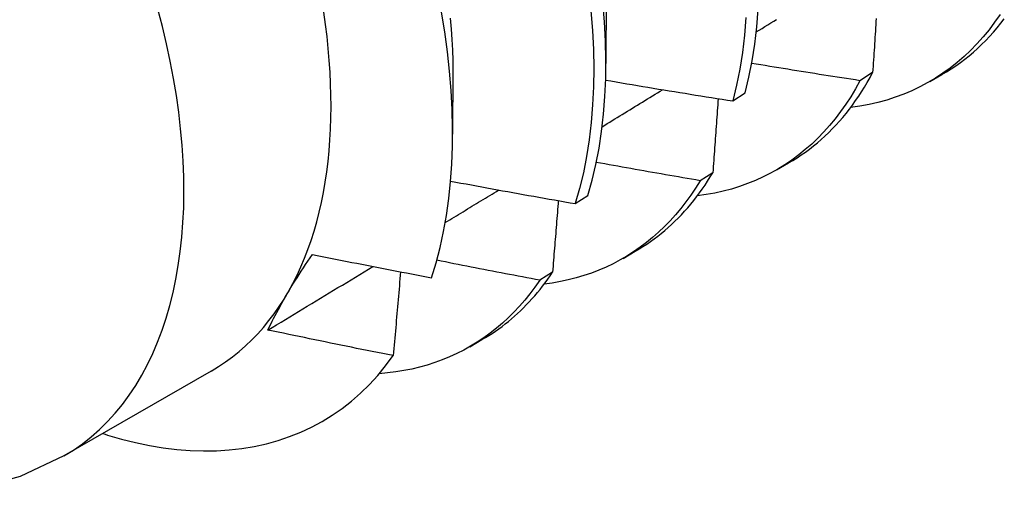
# Model space of a CAD drawing. Header units: inches. Extents: x 15 to 368, y 32 to 178.
# Tile 71 of 84: x 345.959 to 346.182, y 137.718 to 137.824. Entities that reach past the tile are written whole.
import ezdxf

# ---------------------------------------------------------------- set-up
doc = ezdxf.new("R2010")
doc.units = ezdxf.units.IN
doc.header["$MEASUREMENT"] = 0
doc.layers.add('Visible Edges(ANSI)', color=7, linetype='Continuous', lineweight=25)
doc.layers.add('Visible Tangent Edges(ANSI)', color=7, linetype='Continuous', lineweight=25)

msp = doc.modelspace()

# ---------------------------------------------------------------- linework, layer by layer
at = {"layer": 'Visible Edges(ANSI)'}
for p, q in [((346.0916, 137.83289), (346.09158, 137.81443)), ((346.05681, 137.81285), (346.05679, 137.79843)), ((346.15212, 137.81236), (346.14922, 137.81054)), ((346.16506, 137.81032), (346.16784, 137.81193)), ((346.12035, 137.80594), (346.12321, 137.8078)), ((346.13026, 137.79029), (346.13304, 137.79189)), ((346.11584, 137.78967), (346.11294, 137.78786)), ((346.08463, 137.78266), (346.08749, 137.78451)), ((346.09546, 137.77025), (346.09824, 137.77185)), ((346.07946, 137.7671), (346.07654, 137.7653)), ((346.06066, 137.75021), (346.06344, 137.75181)), ((346.00195, 137.74468), (345.96854, 137.72544))]:
    msp.add_line(p, q, dxfattribs=at)
at = {"layer": 'Visible Edges(ANSI)', "flags": 128}
for points in [[(346.08749, 137.78451), (346.08846, 137.78797), (346.0893, 137.79155), (346.09001, 137.79524), (346.09059, 137.79904), (346.09104, 137.80295), (346.09135, 137.80696), (346.09153, 137.81106), (346.09158, 137.81525), (346.09149, 137.81952), (346.09127, 137.82388), (346.09091, 137.82831)], [(346.05199, 137.76585), (346.05302, 137.76922), (346.05393, 137.7727), (346.05472, 137.7763), (346.05538, 137.77999), (346.05591, 137.78379), (346.05632, 137.78767), (346.0566, 137.79164), (346.05676, 137.7957), (346.05678, 137.79983), (346.05668, 137.80404), (346.05645, 137.80833), (346.05609, 137.81268), (346.0556, 137.8171), (346.05499, 137.82158), (346.05424, 137.82611)], [(346.08816, 137.82637), (346.0885, 137.82194), (346.08872, 137.8176), (346.0888, 137.81333), (346.08874, 137.80914), (346.08855, 137.80505), (346.08823, 137.80105), (346.08777, 137.79715), (346.08718, 137.79336), (346.08646, 137.78967), (346.08561, 137.7861), (346.08463, 137.78266)], [(346.12333, 137.82485), (346.123, 137.82085), (346.12254, 137.81696), (346.12194, 137.81317), (346.12121, 137.8095), (346.12035, 137.80594)], [(346.12321, 137.8078), (346.12405, 137.81137), (346.12477, 137.81506), (346.12536, 137.81885), (346.12581, 137.82275), (346.12614, 137.82675)], [(346.18104, 137.82557), (346.17981, 137.8238), (346.17853, 137.82209), (346.17719, 137.82046), (346.1758, 137.8189), (346.17435, 137.81742), (346.17286, 137.816), (346.17131, 137.81467), (346.16971, 137.81341), (346.16807, 137.81222), (346.16638, 137.81112), (346.16464, 137.81009), (346.16286, 137.80914), (346.16104, 137.80827), (346.15917, 137.80748), (346.15726, 137.80677), (346.15531, 137.80614), (346.15332, 137.8056), (346.15129, 137.80513), (346.14922, 137.80475), (346.14712, 137.80445)], [(346.05626, 137.82468), (346.05647, 137.82225), (346.05663, 137.81986), (346.05675, 137.81749), (346.05681, 137.81515), (346.05683, 137.81284)], [(346.12569, 137.82159), (346.12636, 137.822), (346.12702, 137.82241), (346.12768, 137.82282), (346.12834, 137.82322), (346.129, 137.82363), (346.12966, 137.82404), (346.13033, 137.82445)], [(346.15291, 137.82467), (346.15286, 137.82395), (346.15282, 137.82322), (346.15277, 137.8225), (346.15273, 137.82178), (346.15268, 137.82106), (346.15264, 137.82033), (346.15259, 137.81961), (346.15254, 137.81889), (346.1525, 137.81816), (346.15245, 137.81744), (346.1524, 137.81671), (346.15236, 137.81599), (346.15231, 137.81526), (346.15226, 137.81454), (346.15222, 137.81381), (346.15217, 137.81309), (346.15212, 137.81236)], [(346.16784, 137.81193), (346.16891, 137.81257), (346.16997, 137.81324), (346.17101, 137.81394), (346.17203, 137.81466), (346.17304, 137.81542), (346.17402, 137.81621), (346.17499, 137.81703), (346.17593, 137.81787), (346.17686, 137.81875), (346.17777, 137.81965), (346.17865, 137.82059), (346.17952, 137.82155), (346.18037, 137.82253), (346.18119, 137.82355), (346.182, 137.82459)], [(346.14922, 137.81054), (346.1482, 137.8107), (346.14717, 137.81085), (346.14615, 137.81101), (346.14512, 137.81117), (346.1441, 137.81133), (346.14308, 137.81149), (346.14205, 137.81165), (346.14103, 137.81181), (346.14, 137.81197), (346.13898, 137.81214), (346.13796, 137.8123), (346.13693, 137.81246), (346.13591, 137.81262), (346.13489, 137.81279), (346.13386, 137.81295), (346.13284, 137.81312), (346.13182, 137.81328), (346.1308, 137.81345), (346.12977, 137.81362), (346.12875, 137.81378), (346.12773, 137.81395), (346.12671, 137.81412), (346.12569, 137.81429), (346.12467, 137.81446)], [(346.13304, 137.79189), (346.13402, 137.79247), (346.13498, 137.79307), (346.13593, 137.7937), (346.13686, 137.79435), (346.13778, 137.79503), (346.13868, 137.79574), (346.13957, 137.79646), (346.14044, 137.79721), (346.1413, 137.79799), (346.14214, 137.79879), (346.14296, 137.79961), (346.14377, 137.80045), (346.14456, 137.80132), (346.14533, 137.80221), (346.14609, 137.80313), (346.14683, 137.80406), (346.14755, 137.80502), (346.14826, 137.80601), (346.14895, 137.80701), (346.14962, 137.80804), (346.15027, 137.80909), (346.15091, 137.81016), (346.15152, 137.81125), (346.15212, 137.81236)], [(346.09152, 137.81067), (346.09272, 137.81047), (346.09392, 137.81026), (346.09512, 137.81006), (346.09632, 137.80986), (346.09752, 137.80965), (346.09872, 137.80945), (346.09992, 137.80925), (346.10112, 137.80905), (346.10232, 137.80885), (346.10352, 137.80865), (346.10472, 137.80846), (346.10592, 137.80826), (346.10712, 137.80806), (346.10832, 137.80786), (346.10953, 137.80767), (346.11073, 137.80747), (346.11193, 137.80728), (346.11313, 137.80709), (346.11434, 137.80689), (346.11554, 137.8067), (346.11674, 137.80651), (346.11794, 137.80632), (346.11915, 137.80613), (346.12035, 137.80594)], [(346.14922, 137.81054), (346.1482, 137.80869), (346.14713, 137.80691), (346.14601, 137.80519), (346.14484, 137.80352), (346.14363, 137.80192), (346.14236, 137.80039), (346.14105, 137.79892), (346.13969, 137.79751), (346.13828, 137.79617), (346.13683, 137.7949), (346.13534, 137.79369), (346.1338, 137.79255), (346.13222, 137.79149), (346.1306, 137.79049), (346.12894, 137.78956), (346.12724, 137.7887), (346.1255, 137.78791), (346.12372, 137.78719), (346.12191, 137.78655), (346.12006, 137.78597), (346.11817, 137.78547), (346.11626, 137.78505), (346.11431, 137.78469), (346.11232, 137.78441)], [(346.09073, 137.8001), (346.0913, 137.80045), (346.09187, 137.8008), (346.09244, 137.80115), (346.09301, 137.8015), (346.09358, 137.80185), (346.09415, 137.8022), (346.09472, 137.80255), (346.0953, 137.8029), (346.09587, 137.80325), (346.09644, 137.8036), (346.09701, 137.80395), (346.09758, 137.8043), (346.09815, 137.80465), (346.09872, 137.805), (346.09929, 137.80535), (346.09986, 137.8057), (346.10043, 137.80605), (346.101, 137.8064), (346.10158, 137.80675), (346.10215, 137.8071), (346.10272, 137.80745), (346.10329, 137.8078), (346.10386, 137.80815), (346.10443, 137.8085)], [(346.11705, 137.80646), (346.117, 137.80576), (346.11695, 137.80507), (346.1169, 137.80437), (346.11685, 137.80367), (346.1168, 137.80297), (346.11675, 137.80228), (346.1167, 137.80158), (346.11665, 137.80088), (346.1166, 137.80018), (346.11655, 137.79948), (346.11651, 137.79878), (346.11645, 137.79808), (346.1164, 137.79738), (346.11635, 137.79668), (346.1163, 137.79598), (346.11625, 137.79528), (346.1162, 137.79458), (346.11615, 137.79388), (346.1161, 137.79318), (346.11605, 137.79248), (346.116, 137.79177), (346.11595, 137.79107), (346.11589, 137.79037), (346.11584, 137.78967)], [(346.11294, 137.78786), (346.11195, 137.78802), (346.11097, 137.78819), (346.10999, 137.78836), (346.10901, 137.78853), (346.10803, 137.7887), (346.10704, 137.78887), (346.10606, 137.78904), (346.10508, 137.78921), (346.1041, 137.78938), (346.10312, 137.78955), (346.10214, 137.78972), (346.10116, 137.7899), (346.10018, 137.79007), (346.09919, 137.79024), (346.09821, 137.79042), (346.09723, 137.79059), (346.09625, 137.79077), (346.09527, 137.79094), (346.09429, 137.79112), (346.09331, 137.79129), (346.09233, 137.79147), (346.09136, 137.79165), (346.09038, 137.79182), (346.0894, 137.792)], [(346.09824, 137.77185), (346.09912, 137.77237), (346.09999, 137.77291), (346.10085, 137.77347), (346.10169, 137.77405), (346.10252, 137.77465), (346.10334, 137.77527), (346.10415, 137.77591), (346.10494, 137.77657), (346.10572, 137.77724), (346.10649, 137.77794), (346.10725, 137.77866), (346.10799, 137.77939), (346.10872, 137.78015), (346.10944, 137.78092), (346.11014, 137.78171), (346.11083, 137.78252), (346.1115, 137.78335), (346.11217, 137.7842), (346.11281, 137.78507), (346.11345, 137.78595), (346.11407, 137.78685), (346.11467, 137.78777), (346.11527, 137.78871), (346.11584, 137.78967)], [(346.05633, 137.78776), (346.05751, 137.78754), (346.05868, 137.78733), (346.05986, 137.78711), (346.06104, 137.78689), (346.06221, 137.78667), (346.06339, 137.78645), (346.06457, 137.78624), (346.06575, 137.78602), (346.06693, 137.78581), (346.0681, 137.78559), (346.06928, 137.78538), (346.07046, 137.78517), (346.07164, 137.78495), (346.07282, 137.78474), (346.074, 137.78453), (346.07518, 137.78432), (346.07636, 137.78411), (346.07754, 137.7839), (346.07872, 137.78369), (346.0799, 137.78348), (346.08108, 137.78327), (346.08227, 137.78307), (346.08345, 137.78286), (346.08463, 137.78266)], [(346.11294, 137.78786), (346.11191, 137.7862), (346.11084, 137.7846), (346.10973, 137.78306), (346.10857, 137.78157), (346.10738, 137.78013), (346.10614, 137.77876), (346.10486, 137.77744), (346.10354, 137.77618), (346.10218, 137.77498), (346.10078, 137.77384), (346.09934, 137.77276), (346.09787, 137.77174), (346.09636, 137.77078), (346.09481, 137.76988), (346.09323, 137.76904), (346.09161, 137.76827), (346.08996, 137.76756), (346.08827, 137.76691), (346.08656, 137.76633), (346.08481, 137.76581), (346.08303, 137.76535), (346.08123, 137.76496), (346.07939, 137.76463), (346.07753, 137.76437)], [(346.05511, 137.77836), (346.05561, 137.77867), (346.05612, 137.77898), (346.05662, 137.77929), (346.05713, 137.77959), (346.05763, 137.7799), (346.05814, 137.78021), (346.05865, 137.78052), (346.05915, 137.78083), (346.05966, 137.78113), (346.06016, 137.78144), (346.06067, 137.78175), (346.06117, 137.78206), (346.06168, 137.78236), (346.06218, 137.78267), (346.06269, 137.78298), (346.0632, 137.78329), (346.0637, 137.7836), (346.06421, 137.7839), (346.06471, 137.78421), (346.06522, 137.78452), (346.06572, 137.78483), (346.06623, 137.78513), (346.06673, 137.78544), (346.06724, 137.78575)], [(346.08076, 137.78333), (346.08071, 137.78266), (346.08066, 137.78198), (346.0806, 137.78131), (346.08055, 137.78063), (346.0805, 137.77996), (346.08044, 137.77929), (346.08039, 137.77861), (346.08034, 137.77793), (346.08028, 137.77726), (346.08023, 137.77658), (346.08018, 137.77591), (346.08012, 137.77523), (346.08007, 137.77455), (346.08001, 137.77388), (346.07996, 137.7732), (346.0799, 137.77252), (346.07985, 137.77185), (346.07979, 137.77117), (346.07974, 137.77049), (346.07968, 137.76981), (346.07963, 137.76913), (346.07957, 137.76846), (346.07951, 137.76778), (346.07946, 137.7671)], [(346.01485, 137.75399), (346.01516, 137.75464), (346.01549, 137.7553), (346.01582, 137.75597), (346.01616, 137.75663), (346.01651, 137.75731), (346.01687, 137.75799), (346.01724, 137.75867), (346.01761, 137.75936), (346.018, 137.76006), (346.0184, 137.76076), (346.01881, 137.76147), (346.01923, 137.76218), (346.01966, 137.7629), (346.02009, 137.76363), (346.02054, 137.76436), (346.02099, 137.76509), (346.02146, 137.76583), (346.02193, 137.76657), (346.02241, 137.76732), (346.0229, 137.76808), (346.02339, 137.76884), (346.0239, 137.7696), (346.02442, 137.77037), (346.02494, 137.77114)], [(346.02494, 137.77114), (346.02606, 137.77092), (346.02719, 137.77069), (346.02831, 137.77046), (346.02944, 137.77024), (346.03056, 137.77001), (346.03169, 137.76979), (346.03282, 137.76957), (346.03394, 137.76934), (346.03507, 137.76912), (346.03619, 137.7689), (346.03732, 137.76868), (346.03845, 137.76846), (346.03958, 137.76824), (346.0407, 137.76802), (346.04183, 137.7678), (346.04296, 137.76758), (346.04409, 137.76736), (346.04522, 137.76715), (346.04634, 137.76693), (346.04747, 137.76671), (346.0486, 137.7665), (346.04973, 137.76628), (346.05086, 137.76607), (346.05199, 137.76585)], [(346.07654, 137.7653), (346.07557, 137.76548), (346.07459, 137.76566), (346.07362, 137.76585), (346.07264, 137.76603), (346.07167, 137.76621), (346.0707, 137.7664), (346.06972, 137.76658), (346.06875, 137.76677), (346.06777, 137.76696), (346.0668, 137.76714), (346.06583, 137.76733), (346.06485, 137.76752), (346.06388, 137.76771), (346.06291, 137.76789), (346.06193, 137.76808), (346.06096, 137.76827), (346.05999, 137.76846), (346.05902, 137.76865), (346.05804, 137.76884), (346.05707, 137.76903), (346.0561, 137.76923), (346.05513, 137.76942), (346.05416, 137.76961), (346.05319, 137.7698)], [(346.01485, 137.75399), (346.01585, 137.75459), (346.01684, 137.75519), (346.01784, 137.75579), (346.01883, 137.75639), (346.01982, 137.75699), (346.02082, 137.75759), (346.02181, 137.75819), (346.02281, 137.75879), (346.0238, 137.75939), (346.02479, 137.75999), (346.02579, 137.76059), (346.02678, 137.76119), (346.02778, 137.7618), (346.02877, 137.7624), (346.02976, 137.763), (346.03076, 137.7636), (346.03175, 137.7642), (346.03274, 137.7648), (346.03374, 137.7654), (346.03473, 137.766), (346.03572, 137.7666), (346.03672, 137.7672), (346.03771, 137.76781), (346.0387, 137.76841)], [(346.04496, 137.76719), (346.0449, 137.76641), (346.04483, 137.76562), (346.04476, 137.76483), (346.04469, 137.76404), (346.04463, 137.76325), (346.04456, 137.76246), (346.04449, 137.76167), (346.04442, 137.76087), (346.04435, 137.76008), (346.04428, 137.75929), (346.04421, 137.7585), (346.04414, 137.75771), (346.04407, 137.75691), (346.044, 137.75612), (346.04393, 137.75533), (346.04386, 137.75454), (346.04379, 137.75374), (346.04372, 137.75295), (346.04365, 137.75215), (346.04358, 137.75136), (346.04351, 137.75056), (346.04344, 137.74977), (346.04336, 137.74897), (346.04329, 137.74818)], [(346.06344, 137.75181), (346.06422, 137.75227), (346.065, 137.75275), (346.06576, 137.75324), (346.06651, 137.75375), (346.06726, 137.75427), (346.06799, 137.75481), (346.06872, 137.75537), (346.06943, 137.75594), (346.07014, 137.75652), (346.07083, 137.75712), (346.07152, 137.75774), (346.07219, 137.75837), (346.07285, 137.75902), (346.07351, 137.75968), (346.07415, 137.76035), (346.07478, 137.76104), (346.07541, 137.76175), (346.07602, 137.76247), (346.07662, 137.76321), (346.07721, 137.76396), (346.07779, 137.76472), (346.07836, 137.7655), (346.07891, 137.76629), (346.07946, 137.7671)], [(346.07654, 137.7653), (346.07546, 137.76374), (346.07433, 137.76223), (346.07316, 137.76078), (346.07195, 137.75939), (346.0707, 137.75805), (346.06941, 137.75677), (346.06808, 137.75555), (346.06671, 137.75438), (346.0653, 137.75328), (346.06385, 137.75223), (346.06237, 137.75124), (346.06085, 137.75032), (346.0593, 137.74946), (346.05771, 137.74865), (346.05609, 137.74791), (346.05444, 137.74723), (346.05275, 137.74662), (346.05103, 137.74606), (346.04928, 137.74557), (346.04751, 137.74515), (346.0457, 137.74478), (346.04387, 137.74448), (346.042, 137.74425), (346.04012, 137.74408)], [(346.04329, 137.74818), (346.0421, 137.74841), (346.04092, 137.74865), (346.03973, 137.74888), (346.03854, 137.74912), (346.03736, 137.74936), (346.03617, 137.7496), (346.03498, 137.74984), (346.0338, 137.75008), (346.03261, 137.75032), (346.03143, 137.75056), (346.03024, 137.7508), (346.02905, 137.75104), (346.02787, 137.75128), (346.02668, 137.75153), (346.0255, 137.75177), (346.02432, 137.75201), (346.02313, 137.75226), (346.02195, 137.7525), (346.02077, 137.75275), (346.01958, 137.753), (346.0184, 137.75325), (346.01722, 137.75349), (346.01604, 137.75374), (346.01485, 137.75399)], [(345.98159, 137.72926), (345.98479, 137.72847), (345.98796, 137.72782), (345.99109, 137.7273), (345.99418, 137.72693), (345.99723, 137.72669), (346.00023, 137.72659), (346.00319, 137.72663), (346.0061, 137.72681), (346.00896, 137.72713), (346.01176, 137.7276), (346.0145, 137.72819), (346.01717, 137.72893), (346.01977, 137.72981), (346.0223, 137.73082), (346.02476, 137.73196), (346.02714, 137.73324), (346.02945, 137.73465), (346.03168, 137.7362), (346.03383, 137.73788), (346.0359, 137.73968), (346.03788, 137.74162), (346.03978, 137.74369), (346.04158, 137.74587), (346.04329, 137.74818)], [(345.96854, 137.72544), (345.95861, 137.72081), (345.94813, 137.71787)]]:
    msp.add_lwpolyline(points, dxfattribs=at)
at = {"layer": 'Visible Edges(ANSI)'}
for centre, major_axis, start_param, end_param in [((345.93657, 137.8582), (-0.06537, 0.11352), 3.141593, 6.283185), ((345.95397, 137.86822), (0.07761, -0.13476), 5.714073, 5.753562)]:
    msp.add_ellipse(centre, major_axis=major_axis, ratio=0.578093, start_param=start_param, end_param=end_param, dxfattribs=at)
at = {"layer": 'Visible Tangent Edges(ANSI)'}
msp.add_ellipse((345.90317, 137.83897), major_axis=(0.06537, -0.11352), ratio=0.578093, start_param=0, end_param=3.141593, dxfattribs=at)

doc.saveas('drawing.dxf')
